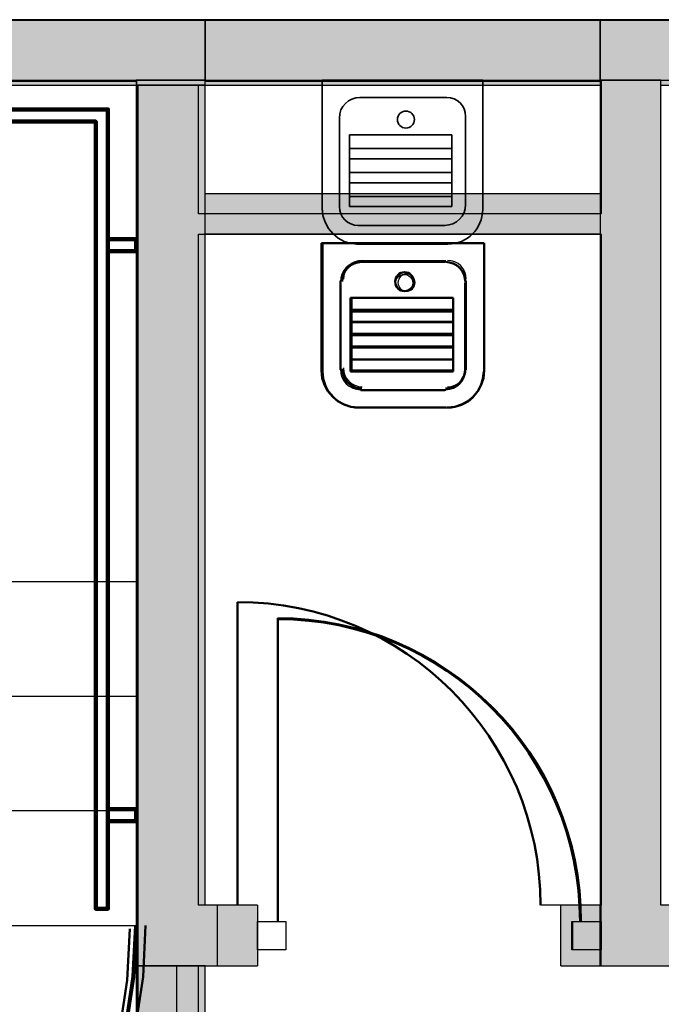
# Model space of a CAD drawing. Header units: metres. Extents: x -1 to 430, y -6 to 31.
# Tile 154 of 169: x 415.49 to 417.08, y 25.79 to 28.23. Entities that reach past the tile are written whole.
import ezdxf

# ---------------------------------------------------------------- set-up
doc = ezdxf.new("R2010")
doc.units = ezdxf.units.M
doc.linetypes.add('CONTINUA', pattern=[0])
doc.linetypes.add('VERDECKT', pattern=[9.525, 6.35, -3.175])
for name, color, linetype, lineweight in [('3D P1 MURS EXISTENTS', 7, 'CONTINUA', 25), ('3D P1 MURS NOUS', 7, 'CONTINUA', 25), ('3D P2 MURS', 7, 'CONTINUA', 25), ('3D P2 MURS NOUS', 7, 'CONTINUA', 25), ('3D P3 MURS', 7, 'CONTINUA', 25), ('3D P3 MURS NOUS', 7, 'CONTINUA', 25), ('3D P4 MURS', 7, 'CONTINUA', 25), ('3D P4 MURS NOUS', 7, 'CONTINUA', 25), ('3D P5 MURS', 7, 'CONTINUA', 25), ('3D P5 MURS NOUS', 7, 'CONTINUA', 25), ('3D PA MURS', 7, 'CONTINUA', 25), ('3D PA MURS NOUS', 7, 'CONTINUA', 25), ('P1 ESCALES 2D', 7, 'CONTINUA', 25), ('P1 MOBLES', 7, 'CONTINUA', 25), ('P2 ESCALES 2D', 7, 'CONTINUA', 25), ('P2 MOBLES 2D', 7, 'CONTINUA', 25), ('P3 ESCALES 2D', 7, 'CONTINUA', 25), ('P3 MOBLES', 7, 'CONTINUA', 25), ('P4 ESCALES 2D', 7, 'CONTINUA', 25), ('P4 MOBLES', 7, 'CONTINUA', 25), ('P5 ESCALA 2D', 7, 'CONTINUA', 25), ('P5 MOBLES', 7, 'CONTINUA', 25), ('PA ESCALES 2D', 7, 'CONTINUA', 25), ('PA MOBLES', 7, 'CONTINUA', 25)]:
    doc.layers.add(name, color=color, linetype=linetype, lineweight=lineweight)

# ---------------------------------------------------------------- blocks, each defined once
blk = doc.blocks.new('OBJETO_COMPLEJO_0')
at = {"layer": '3D P1 MURS NOUS', "color": 240, "linetype": 'CONTINUA', "lineweight": 140, "transparency": 33554687}
for points in [[(410.9304, 25.9895), (410.9004, 25.9896), (410.9003, 28.0082), (415.7064, 28.0082), (415.7064, 26.0308), (415.6764, 26.0308), (415.6764, 27.9782), (410.9302, 27.9782), (410.9304, 25.9895)], [(415.7762, 27.6574), (415.7064, 27.6574), (415.7064, 27.6874), (415.7762, 27.6874), (415.7762, 27.6574)], [(415.7762, 26.2474), (415.7064, 26.2474), (415.7064, 26.2774), (415.7762, 26.2774), (415.7762, 26.2474)]]:
    blk.add_lwpolyline(points, close=True, dxfattribs=at)
blk = doc.blocks.new('OBJETO_COMPLEJO_27')
at = {"layer": '3D P2 MURS NOUS', "color": 240, "linetype": 'CONTINUA', "lineweight": 140, "transparency": 33554687}
for points in [[(410.9304, 25.9895), (410.9004, 25.9896), (410.9003, 28.0082), (415.7064, 28.0082), (415.7064, 26.0308), (415.6764, 26.0308), (415.6764, 27.9782), (410.9302, 27.9782), (410.9304, 25.9895)], [(415.7762, 27.6574), (415.7064, 27.6574), (415.7064, 27.6874), (415.7762, 27.6874), (415.7762, 27.6574)], [(415.7762, 26.2474), (415.7064, 26.2474), (415.7064, 26.2774), (415.7762, 26.2774), (415.7762, 26.2474)]]:
    blk.add_lwpolyline(points, close=True, dxfattribs=at)
blk = doc.blocks.new('OBJETO_COMPLEJO_73')
at = {"layer": '3D P3 MURS NOUS', "color": 240, "linetype": 'CONTINUA', "lineweight": 140, "transparency": 33554687}
for points in [[(410.9304, 25.9895), (410.9004, 25.9896), (410.9003, 28.0082), (415.7064, 28.0082), (415.7064, 26.0308), (415.6764, 26.0308), (415.6764, 27.9782), (410.9302, 27.9782), (410.9304, 25.9895)], [(415.7762, 27.6574), (415.7064, 27.6574), (415.7064, 27.6874), (415.7762, 27.6874), (415.7762, 27.6574)], [(415.7762, 26.2474), (415.7064, 26.2474), (415.7064, 26.2774), (415.7762, 26.2774), (415.7762, 26.2474)]]:
    blk.add_lwpolyline(points, close=True, dxfattribs=at)
blk = doc.blocks.new('OBJETO_COMPLEJO_105')
at = {"layer": '3D P4 MURS NOUS', "color": 240, "linetype": 'CONTINUA', "lineweight": 140, "transparency": 33554687}
for points in [[(410.9304, 25.9895), (410.9004, 25.9896), (410.9003, 28.0082), (415.7064, 28.0082), (415.7064, 26.0308), (415.6764, 26.0308), (415.6764, 27.9782), (410.9302, 27.9782), (410.9304, 25.9895)], [(415.7762, 27.6574), (415.7064, 27.6574), (415.7064, 27.6874), (415.7762, 27.6874), (415.7762, 27.6574)], [(415.7762, 26.2474), (415.7064, 26.2474), (415.7064, 26.2774), (415.7762, 26.2774), (415.7762, 26.2474)]]:
    blk.add_lwpolyline(points, close=True, dxfattribs=at)
blk = doc.blocks.new('OBJETO_COMPLEJO_155')
at = {"layer": '3D P5 MURS NOUS', "color": 240, "linetype": 'CONTINUA', "lineweight": 140, "transparency": 33554687}
for points in [[(410.9304, 25.9895), (410.9004, 25.9896), (410.9003, 28.0082), (415.7064, 28.0082), (415.7064, 26.0308), (415.6764, 26.0308), (415.6764, 27.9782), (410.9302, 27.9782), (410.9304, 25.9895)], [(415.7762, 27.6574), (415.7064, 27.6574), (415.7064, 27.6874), (415.7762, 27.6874), (415.7762, 27.6574)], [(415.7762, 26.2474), (415.7064, 26.2474), (415.7064, 26.2774), (415.7762, 26.2774), (415.7762, 26.2474)]]:
    blk.add_lwpolyline(points, close=True, dxfattribs=at)
blk = doc.blocks.new('OBJETO_COMPLEJO_213')
at = {"layer": '3D PA MURS NOUS', "color": 240, "linetype": 'CONTINUA', "lineweight": 140, "transparency": 33554687}
for points in [[(410.9304, 25.9896), (410.9004, 25.9897), (410.9003, 28.0082), (415.7064, 28.0082), (415.7064, 26.0308), (415.6764, 26.0308), (415.6764, 27.9782), (410.9302, 27.9782), (410.9304, 25.9896)], [(415.7762, 27.6574), (415.7064, 27.6574), (415.7064, 27.6874), (415.7762, 27.6874), (415.7762, 27.6574)], [(415.7762, 26.2474), (415.7064, 26.2474), (415.7064, 26.2774), (415.7762, 26.2774), (415.7762, 26.2474)]]:
    blk.add_lwpolyline(points, close=True, dxfattribs=at)

msp = doc.modelspace()

# ---------------------------------------------------------------- hatches: boundary and pattern name
at = {"layer": '3D P1 MURS EXISTENTS', "linetype": 'CONTINUA', "lineweight": 18, "true_color": 0xa0a0a0, "transparency": 33554687}
for points in [[(426.8464, 28.2282), (401.2904, 28.2282), (401.2607, 28.0782), (426.8153, 28.0782)], [(415.777, 28.0782), (415.777, 25.8895), (415.947, 25.8895), (415.947, 28.0782)], [(417.077, 26.0395), (417.077, 28.0782), (416.927, 28.0782), (416.927, 26.0395)], [(415.947, 27.6995), (416.927, 27.6995), (416.927, 27.7495), (415.947, 27.7495)], [(416.077, 25.8895), (416.077, 26.0395), (415.947, 26.0395), (415.947, 25.8895)], [(416.927, 25.8895), (417.707, 25.8895), (417.707, 26.0395), (416.927, 26.0395)]]:
    msp.add_hatch(color=253, dxfattribs=at).paths.add_polyline_path(points)
at = {"layer": '3D P1 MURS NOUS', "linetype": 'CONTINUA', "lineweight": 18, "transparency": 33554687}
msp.add_hatch(color=220, dxfattribs=at).paths.add_polyline_path([(415.777, 25.8895), (415.777, 25.2588), (415.947, 25.2588), (415.947, 25.8895)])
at = {"layer": '3D P2 MURS', "linetype": 'CONTINUA', "lineweight": 18, "true_color": 0xa0a0a0, "transparency": 33554687}
for points in [[(426.8464, 28.2282), (401.2904, 28.2282), (401.2587, 28.0682), (415.7808, 28.0682), (415.7808, 28.0683), (415.9308, 28.0683), (415.9308, 28.0682), (426.8132, 28.0682)], [(415.7808, 28.0683), (415.7808, 25.8895), (415.9308, 25.8895), (415.9308, 28.0683)], [(417.077, 26.0395), (417.077, 28.0682), (416.927, 28.0682), (416.927, 26.0395)], [(415.9308, 27.6995), (416.927, 27.6995), (416.927, 27.7495), (415.9308, 27.7495)], [(416.077, 25.8895), (416.077, 26.0395), (415.9308, 26.0395), (415.9308, 25.8895)], [(416.927, 25.8895), (417.557, 25.8895), (417.557, 26.0395), (416.927, 26.0395)]]:
    msp.add_hatch(color=253, dxfattribs=at).paths.add_polyline_path(points)
at = {"layer": '3D P2 MURS NOUS', "linetype": 'CONTINUA', "lineweight": 18, "transparency": 33554687}
msp.add_hatch(color=220, dxfattribs=at).paths.add_polyline_path([(415.7808, 25.8895), (415.7808, 25.3397), (415.9308, 25.3397), (415.9308, 25.8895)])
at = {"layer": '3D P3 MURS', "linetype": 'CONTINUA', "lineweight": 18, "true_color": 0xa0a0a0, "transparency": 33554687}
for points in [[(426.8464, 28.2282), (401.2904, 28.2282), (401.2587, 28.0682), (426.8132, 28.0682)], [(415.777, 28.0682), (415.777, 25.8895), (415.947, 25.8895), (415.947, 28.0682)], [(417.077, 26.0395), (417.077, 28.0682), (416.927, 28.0682), (416.927, 26.0395)], [(415.947, 27.6995), (416.927, 27.6995), (416.927, 27.7995), (415.947, 27.7995)], [(416.077, 25.8895), (416.077, 26.0395), (415.947, 26.0395), (415.947, 25.8895)], [(416.927, 25.8895), (417.707, 25.8895), (417.707, 26.0395), (416.927, 26.0395)]]:
    msp.add_hatch(color=253, dxfattribs=at).paths.add_polyline_path(points)
at = {"layer": '3D P3 MURS NOUS', "linetype": 'CONTINUA', "lineweight": 18, "transparency": 33554687}
msp.add_hatch(color=220, dxfattribs=at).paths.add_polyline_path([(415.777, 25.8895), (415.777, 25.3397), (415.947, 25.3397), (415.947, 25.8895)])
at = {"layer": '3D P4 MURS', "linetype": 'CONTINUA', "lineweight": 18, "true_color": 0xa0a0a0, "transparency": 33554687}
for points in [[(426.8464, 28.2282), (401.2904, 28.2282), (401.2587, 28.0682), (426.8132, 28.0682)], [(415.777, 28.0682), (415.777, 25.8895), (415.947, 25.8895), (415.947, 28.0682)], [(417.0747, 26.0395), (417.0747, 28.0682), (416.9247, 28.0682), (416.9247, 26.0395)], [(415.947, 27.6995), (416.9247, 27.6995), (416.9247, 27.7995), (415.947, 27.7995)], [(416.077, 25.8895), (416.077, 26.0395), (415.947, 26.0395), (415.947, 25.8895)], [(416.9247, 25.8895), (417.707, 25.8895), (417.707, 26.0395), (416.9247, 26.0395)]]:
    msp.add_hatch(color=253, dxfattribs=at).paths.add_polyline_path(points)
at = {"layer": '3D P4 MURS NOUS', "linetype": 'CONTINUA', "lineweight": 18, "transparency": 33554687}
msp.add_hatch(color=220, dxfattribs=at).paths.add_polyline_path([(415.777, 25.8895), (415.777, 25.3397), (415.947, 25.3397), (415.947, 25.8895)])
at = {"layer": '3D P5 MURS', "linetype": 'CONTINUA', "lineweight": 18, "true_color": 0xa0a0a0, "transparency": 33554687}
for points in [[(426.8464, 28.2282), (401.2904, 28.2282), (401.2587, 28.0682), (426.8133, 28.0682)], [(415.777, 28.0682), (415.777, 25.8895), (415.947, 25.8895), (415.947, 28.0682)], [(417.077, 26.0395), (417.077, 28.0682), (416.927, 28.0682), (416.927, 26.0395)], [(415.947, 27.6995), (416.927, 27.6995), (416.927, 27.7995), (415.947, 27.7995)], [(416.077, 25.8895), (416.077, 26.0395), (415.947, 26.0395), (415.947, 25.8895)], [(416.927, 25.8895), (417.557, 25.8895), (417.557, 26.0395), (417.077, 26.0395), (416.927, 26.0395)]]:
    msp.add_hatch(color=253, dxfattribs=at).paths.add_polyline_path(points)
at = {"layer": '3D P5 MURS NOUS', "linetype": 'CONTINUA', "lineweight": 18, "transparency": 33554687}
msp.add_hatch(color=220, dxfattribs=at).paths.add_polyline_path([(415.777, 25.8895), (415.777, 25.3397), (415.947, 25.3397), (415.947, 25.8895)])
at = {"layer": '3D PA MURS', "linetype": 'CONTINUA', "lineweight": 18, "true_color": 0xa0a0a0, "transparency": 33554687}
for points in [[(415.9469, 28.2301), (405.7759, 28.2301), (405.7759, 28.0801), (415.9469, 28.0801)], [(421.287, 28.2301), (416.9247, 28.2301), (416.9247, 28.0801), (421.287, 28.0801)], [(415.7769, 28.0801), (415.7769, 25.8896), (415.9469, 25.8896), (415.9469, 28.0801)], [(417.0747, 26.0396), (417.0747, 28.0801), (416.9247, 28.0801), (416.9247, 26.0396)], [(415.9469, 26.0396), (415.9469, 25.8896), (415.977, 25.8896), (415.977, 26.0396)], [(417.7069, 25.8896), (417.7069, 26.0396), (416.827, 26.0396), (416.827, 25.8896)]]:
    msp.add_hatch(color=253, dxfattribs=at).paths.add_polyline_path(points)
at = {"layer": '3D PA MURS NOUS', "linetype": 'CONTINUA', "lineweight": 18, "transparency": 33554687}
for points in [[(416.9247, 28.2301), (415.9469, 28.2301), (415.9469, 28.0801), (416.9247, 28.0801)], [(415.8769, 25.3396), (415.8769, 25.8896), (415.7769, 25.8896), (415.7769, 25.3396)]]:
    msp.add_hatch(color=220, dxfattribs=at).paths.add_polyline_path(points)

# ---------------------------------------------------------------- linework, layer by layer
at = {"layer": '3D P1 MURS EXISTENTS', "color": 7, "linetype": 'CONTINUA', "lineweight": 25, "transparency": 33554687}
for p, q in [((426.8464, 28.2282), (401.2904, 28.2282)), ((408.9875, 28.0782), (415.777, 28.0782)), ((415.777, 28.0782), (415.777, 25.8895)), ((415.947, 27.7495), (415.947, 28.0782)), ((415.947, 28.0782), (416.927, 28.0782)), ((416.927, 28.0782), (416.927, 27.7495)), ((416.927, 27.7495), (415.947, 27.7495)), ((415.947, 27.6995), (416.927, 27.6995)), ((415.947, 26.0395), (415.947, 27.6995)), ((416.927, 27.6995), (416.927, 26.0395)), ((416.077, 26.0395), (415.947, 26.0395)), ((416.077, 26.0395), (416.077, 25.8895)), ((416.927, 25.8895), (416.927, 26.0395)), ((415.777, 25.8895), (415.947, 25.8895)), ((415.947, 25.8895), (416.077, 25.8895)), ((416.927, 25.8895), (417.707, 25.8895))]:
    msp.add_line(p, q, dxfattribs=at)
at = {"layer": '3D P1 MURS EXISTENTS', "color": 202, "linetype": 'CONTINUA', "lineweight": 50, "transparency": 33554687}
msp.add_line((416.127, 25.9995), (416.127, 26.7495), dxfattribs=at)
at = {"layer": '3D P1 MURS EXISTENTS', "color": 7, "linetype": 'CONTINUA', "lineweight": 25, "transparency": 33554687}
for points in [[(416.147, 25.9295), (416.077, 25.9295), (416.077, 25.9995), (416.147, 25.9995), (416.147, 25.9295)], [(416.927, 25.9295), (416.857, 25.9295), (416.857, 25.9995), (416.927, 25.9995), (416.927, 25.9295)]]:
    msp.add_lwpolyline(points, close=True, dxfattribs=at)
at = {"layer": '3D P1 MURS EXISTENTS', "color": 202, "linetype": 'CONTINUA', "lineweight": 50, "transparency": 33554687}
msp.add_arc((416.127, 25.9995), 0.75, 0, 90, dxfattribs=at)
at = {"layer": '3D P1 MURS NOUS', "color": 7, "linetype": 'CONTINUA', "lineweight": 25, "transparency": 33554687}
for p, q in [((415.777, 25.8895), (415.777, 25.2588)), ((415.947, 25.8895), (415.777, 25.8895)), ((415.947, 25.2588), (415.947, 25.8895))]:
    msp.add_line(p, q, dxfattribs=at)
at = {"layer": '3D P2 MURS', "color": 7, "linetype": 'CONTINUA', "lineweight": 25, "transparency": 33554687}
for p, q in [((426.8464, 28.2282), (401.2904, 28.2282)), ((410.827, 28.0682), (415.7808, 28.0682)), ((415.7808, 28.0682), (415.7808, 25.8895)), ((415.9308, 28.0682), (416.927, 28.0682)), ((415.9308, 27.7495), (415.9308, 28.0682)), ((416.927, 28.0682), (416.927, 27.7495)), ((416.927, 27.7495), (415.9308, 27.7495)), ((415.9308, 27.6995), (416.927, 27.6995)), ((415.9308, 26.0395), (415.9308, 27.6995)), ((416.927, 27.6995), (416.927, 26.0395)), ((416.077, 26.0395), (415.9308, 26.0395)), ((416.077, 26.0395), (416.077, 25.8895)), ((416.927, 25.8895), (416.927, 25.8995)), ((415.7808, 25.8895), (415.9308, 25.8895)), ((415.9308, 25.8895), (416.077, 25.8895)), ((416.927, 25.8895), (417.557, 25.8895))]:
    msp.add_line(p, q, dxfattribs=at)
at = {"layer": '3D P2 MURS', "color": 202, "linetype": 'CONTINUA', "lineweight": 50, "transparency": 33554687}
msp.add_line((416.127, 25.9995), (416.127, 26.7495), dxfattribs=at)
at = {"layer": '3D P2 MURS', "color": 7, "linetype": 'CONTINUA', "lineweight": 25, "transparency": 33554687}
for points in [[(416.147, 25.9295), (416.077, 25.9295), (416.077, 25.9995), (416.147, 25.9995), (416.147, 25.9295)], [(416.927, 25.9295), (416.857, 25.9295), (416.857, 25.9995), (416.927, 25.9995), (416.927, 25.9295)]]:
    msp.add_lwpolyline(points, close=True, dxfattribs=at)
at = {"layer": '3D P2 MURS', "color": 202, "linetype": 'CONTINUA', "lineweight": 50, "transparency": 33554687}
msp.add_arc((416.127, 25.9995), 0.75, 0, 90, dxfattribs=at)
at = {"layer": '3D P2 MURS NOUS', "color": 7, "linetype": 'CONTINUA', "lineweight": 25, "transparency": 33554687}
for p, q in [((415.7808, 25.8895), (415.7808, 25.3397)), ((415.9308, 25.8895), (415.7808, 25.8895)), ((415.9308, 25.3397), (415.9308, 25.8895))]:
    msp.add_line(p, q, dxfattribs=at)
at = {"layer": '3D P3 MURS', "color": 7, "linetype": 'CONTINUA', "lineweight": 25, "transparency": 33554687}
for p, q in [((426.8464, 28.2282), (401.2904, 28.2282)), ((408.987, 28.0682), (415.777, 28.0682)), ((415.777, 28.0682), (415.777, 25.8895)), ((415.947, 28.0682), (416.927, 28.0682)), ((415.947, 27.7995), (415.947, 28.0682)), ((416.927, 28.0682), (416.927, 27.7995)), ((416.927, 27.7995), (415.947, 27.7995)), ((415.947, 27.6995), (416.927, 27.6995)), ((415.947, 26.0395), (415.947, 27.6995)), ((416.927, 27.6995), (416.927, 26.0395)), ((416.077, 26.0395), (415.947, 26.0395)), ((416.077, 26.0395), (416.077, 25.8895)), ((416.927, 25.8895), (416.927, 26.0395)), ((415.777, 25.8895), (415.947, 25.8895)), ((415.947, 25.8895), (416.077, 25.8895)), ((416.927, 25.8895), (417.707, 25.8895))]:
    msp.add_line(p, q, dxfattribs=at)
at = {"layer": '3D P3 MURS', "color": 202, "linetype": 'CONTINUA', "lineweight": 50, "transparency": 33554687}
msp.add_line((416.127, 25.9995), (416.127, 26.7495), dxfattribs=at)
at = {"layer": '3D P3 MURS', "color": 7, "linetype": 'CONTINUA', "lineweight": 25, "transparency": 33554687}
for points in [[(416.147, 25.9295), (416.077, 25.9295), (416.077, 25.9995), (416.147, 25.9995), (416.147, 25.9295)], [(416.927, 25.9295), (416.857, 25.9295), (416.857, 25.9995), (416.927, 25.9995), (416.927, 25.9295)]]:
    msp.add_lwpolyline(points, close=True, dxfattribs=at)
at = {"layer": '3D P3 MURS', "color": 202, "linetype": 'CONTINUA', "lineweight": 50, "transparency": 33554687}
msp.add_arc((416.127, 25.9995), 0.75, 0, 90, dxfattribs=at)
at = {"layer": '3D P3 MURS NOUS', "color": 7, "linetype": 'CONTINUA', "lineweight": 25, "transparency": 33554687}
for p, q in [((415.777, 25.8895), (415.777, 25.3397)), ((415.947, 25.8895), (415.777, 25.8895)), ((415.947, 25.3397), (415.947, 25.8895))]:
    msp.add_line(p, q, dxfattribs=at)
at = {"layer": '3D P4 MURS', "color": 7, "linetype": 'CONTINUA', "lineweight": 25, "transparency": 33554687}
for p, q in [((426.8464, 28.2282), (401.2904, 28.2282)), ((408.987, 28.0682), (416.9247, 28.0682)), ((415.777, 28.0682), (415.777, 25.8895)), ((415.947, 28.0682), (415.777, 28.0682)), ((415.947, 27.7995), (415.947, 28.0682)), ((416.9247, 28.0682), (416.9247, 27.7995)), ((417.0747, 26.0395), (417.0747, 28.0682)), ((417.0747, 28.0682), (418.987, 28.0682)), ((416.9247, 27.7995), (415.947, 27.7995)), ((415.947, 26.0395), (415.947, 27.6995)), ((415.947, 27.6995), (416.9247, 27.6995)), ((416.9247, 27.6995), (416.9247, 26.0395)), ((416.077, 26.0395), (415.947, 26.0395)), ((416.077, 26.0395), (416.077, 25.8895)), ((416.9247, 25.8895), (416.9247, 26.0395)), ((417.707, 26.0395), (417.0747, 26.0395)), ((415.777, 25.8895), (415.947, 25.8895)), ((415.947, 25.8895), (416.077, 25.8895)), ((416.9247, 25.8895), (417.707, 25.8895))]:
    msp.add_line(p, q, dxfattribs=at)
at = {"layer": '3D P4 MURS', "color": 202, "linetype": 'CONTINUA', "lineweight": 50, "transparency": 33554687}
msp.add_line((416.127, 25.9995), (416.127, 26.7472), dxfattribs=at)
at = {"layer": '3D P4 MURS', "color": 7, "linetype": 'CONTINUA', "lineweight": 25, "transparency": 33554687}
for points in [[(416.147, 25.9295), (416.077, 25.9295), (416.077, 25.9995), (416.147, 25.9995), (416.147, 25.9295)], [(416.9247, 25.9295), (416.8547, 25.9295), (416.8547, 25.9995), (416.9247, 25.9995), (416.9247, 25.9295)]]:
    msp.add_lwpolyline(points, close=True, dxfattribs=at)
at = {"layer": '3D P4 MURS', "color": 202, "linetype": 'CONTINUA', "lineweight": 50, "transparency": 33554687}
msp.add_arc((416.127, 25.9995), 0.7477, 0, 90, dxfattribs=at)
at = {"layer": '3D P4 MURS NOUS', "color": 7, "linetype": 'CONTINUA', "lineweight": 25, "transparency": 33554687}
for p, q in [((415.777, 25.8895), (415.777, 25.3397)), ((415.947, 25.8895), (415.777, 25.8895)), ((415.947, 25.3397), (415.947, 25.8895))]:
    msp.add_line(p, q, dxfattribs=at)
at = {"layer": '3D P5 MURS', "color": 7, "linetype": 'CONTINUA', "lineweight": 25, "transparency": 33554687}
for p, q in [((426.8464, 28.2282), (401.2904, 28.2282)), ((408.987, 28.0682), (416.927, 28.0682)), ((415.777, 28.0682), (415.777, 25.8895)), ((415.947, 28.0682), (415.777, 28.0682)), ((415.947, 27.7995), (415.947, 28.0682)), ((416.927, 28.0682), (416.927, 27.7995)), ((416.927, 27.7995), (415.947, 27.7995)), ((415.947, 27.6995), (416.927, 27.6995)), ((415.947, 26.0395), (415.947, 27.6995)), ((416.927, 27.6995), (416.927, 26.0395)), ((416.077, 26.0395), (415.947, 26.0395)), ((416.077, 26.0395), (416.077, 25.8895)), ((416.927, 25.8895), (416.927, 26.0395)), ((415.777, 25.8895), (415.947, 25.8895)), ((415.947, 25.8895), (416.077, 25.8895)), ((416.927, 25.8895), (417.557, 25.8895))]:
    msp.add_line(p, q, dxfattribs=at)
at = {"layer": '3D P5 MURS', "color": 202, "linetype": 'CONTINUA', "lineweight": 50, "transparency": 33554687}
msp.add_line((416.127, 25.9995), (416.127, 26.7495), dxfattribs=at)
at = {"layer": '3D P5 MURS', "color": 7, "linetype": 'CONTINUA', "lineweight": 25, "transparency": 33554687}
for points in [[(416.147, 25.9295), (416.077, 25.9295), (416.077, 25.9995), (416.147, 25.9995), (416.147, 25.9295)], [(416.927, 25.9295), (416.857, 25.9295), (416.857, 25.9995), (416.927, 25.9995), (416.927, 25.9295)]]:
    msp.add_lwpolyline(points, close=True, dxfattribs=at)
at = {"layer": '3D P5 MURS', "color": 202, "linetype": 'CONTINUA', "lineweight": 50, "transparency": 33554687}
msp.add_arc((416.127, 25.9995), 0.75, 0, 90, dxfattribs=at)
at = {"layer": '3D P5 MURS NOUS', "color": 7, "linetype": 'CONTINUA', "lineweight": 25, "transparency": 33554687}
for p, q in [((415.777, 25.8895), (415.777, 25.3397)), ((415.947, 25.8895), (415.777, 25.8895)), ((415.947, 25.3397), (415.947, 25.8895))]:
    msp.add_line(p, q, dxfattribs=at)
at = {"layer": '3D PA MURS', "color": 7, "linetype": 'CONTINUA', "lineweight": 25, "transparency": 33554687}
for p, q in [((415.9469, 28.2301), (405.7759, 28.2301)), ((415.9469, 28.0801), (415.9469, 28.2301)), ((421.287, 28.2301), (416.9247, 28.2301)), ((416.9247, 28.2301), (416.9247, 28.0801)), ((410.8271, 28.0801), (415.7769, 28.0801)), ((415.7769, 28.0801), (415.9469, 28.0801)), ((415.7769, 28.0801), (415.7769, 25.8896)), ((415.9469, 28.0801), (415.7769, 28.0801)), ((415.9469, 26.0396), (415.9469, 28.0801)), ((416.9247, 28.0801), (417.0747, 28.0801)), ((417.0747, 28.0801), (416.9247, 28.0801)), ((416.9247, 28.0801), (416.9247, 26.0396)), ((417.0747, 28.0801), (418.9874, 28.0801)), ((417.0747, 26.0396), (417.0747, 28.0801)), ((415.977, 26.0396), (415.9469, 26.0396)), ((415.977, 26.0396), (415.977, 25.8896)), ((416.027, 26.0396), (415.977, 26.0396)), ((416.827, 26.0396), (416.777, 26.0396)), ((416.827, 25.8896), (416.827, 26.0396)), ((416.9247, 26.0396), (416.827, 26.0396)), ((417.7069, 26.0396), (417.0747, 26.0396)), ((415.7769, 25.8896), (415.9469, 25.8896)), ((415.9469, 25.8896), (415.977, 25.8896)), ((416.827, 25.8896), (417.7069, 25.8896))]:
    msp.add_line(p, q, dxfattribs=at)
at = {"layer": '3D PA MURS', "color": 202, "linetype": 'CONTINUA', "lineweight": 50, "transparency": 33554687}
msp.add_line((416.027, 26.0396), (416.027, 26.7896), dxfattribs=at)
msp.add_arc((416.027, 26.0396), 0.75, 0, 90, dxfattribs=at)
at = {"layer": '3D PA MURS NOUS', "color": 7, "linetype": 'CONTINUA', "lineweight": 25, "transparency": 33554687}
for p, q in [((416.9247, 28.2301), (415.9469, 28.2301)), ((415.9469, 28.2301), (415.9469, 28.0801)), ((416.9247, 28.0801), (416.9247, 28.2301)), ((415.9469, 28.0801), (416.9247, 28.0801)), ((415.8769, 25.8896), (415.7769, 25.8896)), ((415.7769, 25.8896), (415.7769, 25.3396)), ((415.8769, 25.3396), (415.8769, 25.8896))]:
    msp.add_line(p, q, dxfattribs=at)
at = {"layer": '3D PA MURS NOUS', "color": 2, "lineweight": 35, "transparency": 33554687}
for p, q in [((416.2369, 28.0801), (416.634, 28.0801)), ((416.2369, 28.0801), (416.2369, 27.7593)), ((416.634, 28.0801), (416.634, 27.7608)), ((416.3302, 28.0379), (416.5448, 28.0379)), ((416.2792, 27.9869), (416.2792, 27.7677)), ((416.5917, 27.991), (416.5917, 27.7729)), ((416.3045, 27.945), (416.3045, 27.7677)), ((416.3045, 27.945), (416.5579, 27.945)), ((416.5579, 27.945), (416.5579, 27.7677)), ((416.3045, 27.9112), (416.5579, 27.9112)), ((416.3045, 27.8859), (416.5579, 27.8859)), ((416.3045, 27.8521), (416.5579, 27.8521)), ((416.3045, 27.8268), (416.5579, 27.8268)), ((416.3045, 27.7931), (416.5579, 27.7931)), ((416.3045, 27.7677), (416.5579, 27.7677)), ((416.3256, 27.7213), (416.5401, 27.7213)), ((416.3214, 27.6749), (416.548, 27.6749))]:
    msp.add_line(p, q, dxfattribs=at)
msp.add_lwpolyline([(416.465, 27.983), (416.4646, 27.9873), (416.4634, 27.9912), (416.4614, 27.9948), (416.4588, 27.9979), (416.4557, 28.0005), (416.4521, 28.0024), (416.4482, 28.0037), (416.4439, 28.0041), (416.4396, 28.0037), (416.4357, 28.0024), (416.4321, 28.0005), (416.429, 27.9979), (416.4264, 27.9948), (416.4244, 27.9912), (416.4232, 27.9873), (416.4228, 27.983), (416.4232, 27.9787), (416.4244, 27.9748), (416.4264, 27.9712), (416.429, 27.9681), (416.4321, 27.9655), (416.4357, 27.9636), (416.4396, 27.9623), (416.4439, 27.9619), (416.4482, 27.9623), (416.4521, 27.9636), (416.4557, 27.9655), (416.4588, 27.9681), (416.4614, 27.9712), (416.4634, 27.9748), (416.4646, 27.9787), (416.465, 27.983)], close=True, dxfattribs=at)
for points in [[(416.2792, 27.7677), (416.2801, 27.7584), (416.2828, 27.7497), (416.2871, 27.7418), (416.2928, 27.7349), (416.2997, 27.7292), (416.3075, 27.7249), (416.3163, 27.7222), (416.3256, 27.7213)], [(416.2369, 27.7635), (416.2387, 27.7456), (416.2439, 27.729), (416.2521, 27.7139), (416.2629, 27.7008), (416.276, 27.69), (416.2911, 27.6818), (416.3078, 27.6767), (416.3256, 27.6749)]]:
    msp.add_lwpolyline(points, dxfattribs=at)
for centre, radius, start, end in [((416.3302, 27.9869), 0.051, 90, 180), ((416.5448, 27.991), 0.0469, 0, 90), ((416.5401, 27.7729), 0.0516, 270, 0), ((416.548, 27.7608), 0.0859, 270, 0)]:
    msp.add_arc(centre, radius, start, end, dxfattribs=at)
at = {"layer": 'P1 ESCALES 2D', "color": 7, "lineweight": 25, "transparency": 33554687}
for p, q in [((416.2385, 27.6767), (416.6355, 27.6767)), ((416.2385, 27.6767), (416.2385, 27.3559)), ((416.6355, 27.6767), (416.6355, 27.3559)), ((416.3314, 27.6345), (416.5426, 27.6345)), ((416.2807, 27.5838), (416.2807, 27.3643)), ((416.5933, 27.5838), (416.5933, 27.3643)), ((416.3061, 27.5416), (416.3061, 27.3643)), ((416.3061, 27.5416), (416.5595, 27.5416)), ((416.5595, 27.5416), (416.5595, 27.3643)), ((416.3061, 27.5078), (416.5595, 27.5078)), ((416.3061, 27.4825), (416.5595, 27.4825)), ((416.3061, 27.4488), (416.5595, 27.4488)), ((416.3061, 27.4234), (416.5595, 27.4234)), ((416.3061, 27.3897), (416.5595, 27.3897)), ((416.3061, 27.3643), (416.5595, 27.3643)), ((416.3314, 27.3137), (416.5426, 27.3137)), ((416.3229, 27.2715), (416.5426, 27.2715)), ((415.777, 26.8395), (414.607, 26.8395)), ((415.777, 26.5561), (414.607, 26.5561)), ((415.777, 26.2728), (414.607, 26.2728)), ((410.827, 25.9895), (415.777, 25.9895))]:
    msp.add_line(p, q, dxfattribs=at)
for points in [[(416.3356, 27.6345), (416.3263, 27.6335), (416.3175, 27.6308), (416.3096, 27.6266), (416.3028, 27.6209), (416.2971, 27.614), (416.2928, 27.6061), (416.2901, 27.5974), (416.2892, 27.5881)], [(416.5933, 27.5881), (416.5923, 27.5974), (416.5896, 27.6061), (416.5853, 27.614), (416.5797, 27.6209), (416.5728, 27.6266), (416.5649, 27.6308), (416.5562, 27.6335), (416.5468, 27.6345)], [(416.2385, 27.3601), (416.2403, 27.3422), (416.2454, 27.3256), (416.2536, 27.3105), (416.2645, 27.2974), (416.2776, 27.2866), (416.2926, 27.2784), (416.3093, 27.2733), (416.3272, 27.2715)], [(416.2892, 27.3686), (416.2901, 27.3592), (416.2928, 27.3505), (416.2971, 27.3426), (416.3028, 27.3357), (416.3096, 27.3301), (416.3175, 27.3258), (416.3263, 27.3231), (416.3356, 27.3221)], [(416.5468, 27.3221), (416.5562, 27.3231), (416.5649, 27.3258), (416.5728, 27.3301), (416.5797, 27.3357), (416.5853, 27.3426), (416.5896, 27.3505), (416.5923, 27.3592), (416.5933, 27.3686)], [(416.5468, 27.2715), (416.5647, 27.2733), (416.5813, 27.2784), (416.5964, 27.2866), (416.6095, 27.2974), (416.6203, 27.3105), (416.6285, 27.3256), (416.6337, 27.3422), (416.6355, 27.3601)]]:
    msp.add_lwpolyline(points, dxfattribs=at)
msp.add_lwpolyline([(416.4666, 27.5796), (416.4661, 27.5839), (416.4649, 27.5878), (416.4629, 27.5914), (416.4604, 27.5945), (416.4572, 27.5971), (416.4537, 27.5991), (416.4497, 27.6003), (416.4454, 27.6007), (416.4412, 27.6003), (416.4372, 27.5991), (416.4336, 27.5971), (416.4305, 27.5945), (416.4279, 27.5914), (416.426, 27.5878), (416.4247, 27.5839), (416.4243, 27.5796), (416.4247, 27.5754), (416.426, 27.5714), (416.4279, 27.5678), (416.4305, 27.5647), (416.4336, 27.5621), (416.4372, 27.5602), (416.4412, 27.5589), (416.4454, 27.5585), (416.4497, 27.5589), (416.4537, 27.5602), (416.4572, 27.5621), (416.4604, 27.5647), (416.4629, 27.5678), (416.4649, 27.5714), (416.4661, 27.5754), (416.4666, 27.5796)], close=True, dxfattribs=at)
at = {"layer": 'P1 MOBLES', "color": 202, "linetype": 'VERDECKT', "lineweight": 50, "transparency": 33554687}
msp.add_arc((414.5363, 25.9883), 1.2418, 270, 0, dxfattribs=at)
at = {"layer": 'P2 ESCALES 2D', "color": 7, "lineweight": 25, "transparency": 33554687}
for p, q in [((416.927, 27.6995), (415.947, 27.6995)), ((416.2385, 27.6767), (416.6355, 27.6767)), ((416.2385, 27.6767), (416.2385, 27.3559)), ((416.6355, 27.6767), (416.6355, 27.3559)), ((416.3314, 27.6345), (416.5426, 27.6345)), ((416.2807, 27.5838), (416.2807, 27.3643)), ((416.5933, 27.5838), (416.5933, 27.3643)), ((416.3061, 27.5416), (416.3061, 27.3643)), ((416.3061, 27.5416), (416.5595, 27.5416)), ((416.5595, 27.5416), (416.5595, 27.3643)), ((416.3061, 27.5078), (416.5595, 27.5078)), ((416.3061, 27.4825), (416.5595, 27.4825)), ((416.3061, 27.4488), (416.5595, 27.4488)), ((416.3061, 27.4234), (416.5595, 27.4234)), ((416.3061, 27.3897), (416.5595, 27.3897)), ((416.3061, 27.3643), (416.5595, 27.3643)), ((416.3314, 27.3137), (416.5426, 27.3137)), ((416.3229, 27.2715), (416.5426, 27.2715)), ((415.777, 26.8395), (414.607, 26.8395)), ((415.777, 26.5561), (414.607, 26.5561)), ((415.777, 26.2728), (414.607, 26.2728)), ((410.827, 25.9895), (415.777, 25.9895))]:
    msp.add_line(p, q, dxfattribs=at)
for points in [[(416.3356, 27.6345), (416.3263, 27.6335), (416.3175, 27.6308), (416.3096, 27.6266), (416.3028, 27.6209), (416.2971, 27.614), (416.2928, 27.6061), (416.2901, 27.5974), (416.2892, 27.5881)], [(416.5933, 27.5881), (416.5923, 27.5974), (416.5896, 27.6061), (416.5853, 27.614), (416.5797, 27.6209), (416.5728, 27.6266), (416.5649, 27.6308), (416.5562, 27.6335), (416.5468, 27.6345)], [(416.2385, 27.3601), (416.2403, 27.3422), (416.2454, 27.3256), (416.2536, 27.3105), (416.2645, 27.2974), (416.2776, 27.2866), (416.2926, 27.2784), (416.3093, 27.2733), (416.3272, 27.2715)], [(416.2892, 27.3686), (416.2901, 27.3592), (416.2928, 27.3505), (416.2971, 27.3426), (416.3028, 27.3357), (416.3096, 27.3301), (416.3175, 27.3258), (416.3263, 27.3231), (416.3356, 27.3221)], [(416.5468, 27.3221), (416.5562, 27.3231), (416.5649, 27.3258), (416.5728, 27.3301), (416.5797, 27.3357), (416.5853, 27.3426), (416.5896, 27.3505), (416.5923, 27.3592), (416.5933, 27.3686)], [(416.5468, 27.2715), (416.5647, 27.2733), (416.5813, 27.2784), (416.5964, 27.2866), (416.6095, 27.2974), (416.6203, 27.3105), (416.6285, 27.3256), (416.6337, 27.3422), (416.6355, 27.3601)]]:
    msp.add_lwpolyline(points, dxfattribs=at)
msp.add_lwpolyline([(416.4666, 27.5796), (416.4661, 27.5839), (416.4649, 27.5878), (416.4629, 27.5914), (416.4604, 27.5945), (416.4572, 27.5971), (416.4537, 27.5991), (416.4497, 27.6003), (416.4454, 27.6007), (416.4412, 27.6003), (416.4372, 27.5991), (416.4336, 27.5971), (416.4305, 27.5945), (416.4279, 27.5914), (416.426, 27.5878), (416.4247, 27.5839), (416.4243, 27.5796), (416.4247, 27.5754), (416.426, 27.5714), (416.4279, 27.5678), (416.4305, 27.5647), (416.4336, 27.5621), (416.4372, 27.5602), (416.4412, 27.5589), (416.4454, 27.5585), (416.4497, 27.5589), (416.4537, 27.5602), (416.4572, 27.5621), (416.4604, 27.5647), (416.4629, 27.5678), (416.4649, 27.5714), (416.4661, 27.5754), (416.4666, 27.5796)], close=True, dxfattribs=at)
at = {"layer": 'P2 MOBLES 2D', "color": 202, "linetype": 'VERDECKT', "lineweight": 50, "transparency": 33554687}
msp.add_arc((414.5581, 25.9892), 1.2418, 270, 0, dxfattribs=at)
at = {"layer": 'P3 ESCALES 2D', "color": 7, "lineweight": 25, "transparency": 33554687}
for p, q in [((416.2385, 27.6767), (416.6355, 27.6767)), ((416.2385, 27.6767), (416.2385, 27.3559)), ((416.6355, 27.6767), (416.6355, 27.3559)), ((416.3314, 27.6345), (416.5426, 27.6345)), ((416.2807, 27.5838), (416.2807, 27.3643)), ((416.5933, 27.5838), (416.5933, 27.3643)), ((416.3061, 27.5416), (416.3061, 27.3643)), ((416.3061, 27.5416), (416.5595, 27.5416)), ((416.5595, 27.5416), (416.5595, 27.3643)), ((416.3061, 27.5078), (416.5595, 27.5078)), ((416.3061, 27.4825), (416.5595, 27.4825)), ((416.3061, 27.4488), (416.5595, 27.4488)), ((416.3061, 27.4234), (416.5595, 27.4234)), ((416.3061, 27.3897), (416.5595, 27.3897)), ((416.3061, 27.3643), (416.5595, 27.3643)), ((416.3314, 27.3137), (416.5426, 27.3137)), ((416.3229, 27.2715), (416.5426, 27.2715)), ((415.777, 26.8395), (414.607, 26.8395)), ((415.777, 26.5561), (414.607, 26.5561)), ((415.777, 26.2728), (414.607, 26.2728)), ((410.827, 25.9895), (415.777, 25.9895))]:
    msp.add_line(p, q, dxfattribs=at)
for points in [[(416.3356, 27.6345), (416.3263, 27.6335), (416.3175, 27.6308), (416.3096, 27.6266), (416.3028, 27.6209), (416.2971, 27.614), (416.2928, 27.6061), (416.2901, 27.5974), (416.2892, 27.5881)], [(416.5933, 27.5881), (416.5923, 27.5974), (416.5896, 27.6061), (416.5853, 27.614), (416.5797, 27.6209), (416.5728, 27.6266), (416.5649, 27.6308), (416.5562, 27.6335), (416.5468, 27.6345)], [(416.2385, 27.3601), (416.2403, 27.3422), (416.2454, 27.3256), (416.2536, 27.3105), (416.2645, 27.2974), (416.2776, 27.2866), (416.2926, 27.2784), (416.3093, 27.2733), (416.3272, 27.2715)], [(416.2892, 27.3686), (416.2901, 27.3592), (416.2928, 27.3505), (416.2971, 27.3426), (416.3028, 27.3357), (416.3096, 27.3301), (416.3175, 27.3258), (416.3263, 27.3231), (416.3356, 27.3221)], [(416.5468, 27.3221), (416.5562, 27.3231), (416.5649, 27.3258), (416.5728, 27.3301), (416.5797, 27.3357), (416.5853, 27.3426), (416.5896, 27.3505), (416.5923, 27.3592), (416.5933, 27.3686)], [(416.5468, 27.2715), (416.5647, 27.2733), (416.5813, 27.2784), (416.5964, 27.2866), (416.6095, 27.2974), (416.6203, 27.3105), (416.6285, 27.3256), (416.6337, 27.3422), (416.6355, 27.3601)]]:
    msp.add_lwpolyline(points, dxfattribs=at)
msp.add_lwpolyline([(416.4666, 27.5796), (416.4661, 27.5839), (416.4649, 27.5878), (416.4629, 27.5914), (416.4604, 27.5945), (416.4572, 27.5971), (416.4537, 27.5991), (416.4497, 27.6003), (416.4454, 27.6007), (416.4412, 27.6003), (416.4372, 27.5991), (416.4336, 27.5971), (416.4305, 27.5945), (416.4279, 27.5914), (416.426, 27.5878), (416.4247, 27.5839), (416.4243, 27.5796), (416.4247, 27.5754), (416.426, 27.5714), (416.4279, 27.5678), (416.4305, 27.5647), (416.4336, 27.5621), (416.4372, 27.5602), (416.4412, 27.5589), (416.4454, 27.5585), (416.4497, 27.5589), (416.4537, 27.5602), (416.4572, 27.5621), (416.4604, 27.5647), (416.4629, 27.5678), (416.4649, 27.5714), (416.4661, 27.5754), (416.4666, 27.5796)], close=True, dxfattribs=at)
at = {"layer": 'P3 MOBLES', "color": 202, "linetype": 'VERDECKT', "lineweight": 50, "transparency": 33554687}
msp.add_arc((414.5352, 25.9886), 1.2418, 270, 0, dxfattribs=at)
at = {"layer": 'P4 ESCALES 2D', "color": 7, "linetype": 'CONTINUA', "lineweight": 25, "transparency": 33554687}
for p, q in [((416.2366, 27.6767), (416.6373, 27.6767)), ((416.2366, 27.6767), (416.2366, 27.36)), ((416.6373, 27.6767), (416.6373, 27.36)), ((416.3318, 27.6316), (416.5422, 27.6316)), ((416.2817, 27.5815), (416.2817, 27.365)), ((416.5922, 27.5815), (416.5922, 27.365)), ((416.3105, 27.5411), (416.3105, 27.3608)), ((416.3105, 27.5411), (416.5609, 27.5411)), ((416.5609, 27.5411), (416.5609, 27.3608)), ((416.3105, 27.511), (416.5609, 27.511)), ((416.3105, 27.481), (416.5609, 27.481)), ((416.3105, 27.4509), (416.5609, 27.4509)), ((416.3105, 27.4209), (416.5609, 27.4209)), ((416.3105, 27.3908), (416.5609, 27.3908)), ((416.3105, 27.3608), (416.5609, 27.3608)), ((416.3318, 27.315), (416.5422, 27.315)), ((416.3268, 27.2699), (416.5472, 27.2699))]:
    msp.add_line(p, q, dxfattribs=at)
at = {"layer": 'P4 ESCALES 2D', "color": 7, "lineweight": 25, "transparency": 33554687}
for p, q in [((415.777, 26.8395), (414.607, 26.8395)), ((415.777, 26.5561), (414.607, 26.5561)), ((415.777, 26.2728), (414.607, 26.2728)), ((410.827, 25.9895), (415.777, 25.9895))]:
    msp.add_line(p, q, dxfattribs=at)
at = {"layer": 'P4 ESCALES 2D', "color": 7, "linetype": 'CONTINUA', "lineweight": 25, "transparency": 33554687}
msp.add_circle((416.4396, 27.5788), 0.0213, dxfattribs=at)
for centre, radius, start, end in [((416.3318, 27.5815), 0.0501, 90, 180), ((416.5422, 27.5815), 0.0501, 0, 90), ((416.3268, 27.36), 0.0902, 180, 270), ((416.3318, 27.365), 0.0501, 180, 270), ((416.5422, 27.365), 0.0501, 270, 0), ((416.5472, 27.36), 0.0902, 270, 0)]:
    msp.add_arc(centre, radius, start, end, dxfattribs=at)
at = {"layer": 'P4 MOBLES', "color": 202, "linetype": 'CONTINUA', "lineweight": 50, "transparency": 33554687}
for p, q in [((416.2353, 27.6773), (416.6374, 27.6773)), ((416.2353, 27.6773), (416.2353, 27.3598)), ((416.6374, 27.6773), (416.6374, 27.3598)), ((416.3326, 27.6308), (416.54, 27.6308)), ((416.2818, 27.58), (416.2818, 27.3641)), ((416.5908, 27.58), (416.5908, 27.3641)), ((416.3072, 27.5419), (416.3072, 27.3598)), ((416.3072, 27.5419), (416.5612, 27.5419)), ((416.5612, 27.5419), (416.5612, 27.3598)), ((416.3072, 27.5122), (416.5612, 27.5122)), ((416.3072, 27.4826), (416.5612, 27.4826)), ((416.3072, 27.453), (416.5612, 27.453)), ((416.3072, 27.4191), (416.5612, 27.4191)), ((416.3072, 27.3895), (416.5612, 27.3895)), ((416.3072, 27.3598), (416.5612, 27.3598)), ((416.3326, 27.3133), (416.54, 27.3133)), ((416.3242, 27.2709), (416.5443, 27.2709))]:
    msp.add_line(p, q, dxfattribs=at)
for points in [[(416.3347, 27.6308), (416.3249, 27.6298), (416.3158, 27.6269), (416.3075, 27.6225), (416.3003, 27.6165), (416.2944, 27.6093), (416.2899, 27.601), (416.287, 27.5919), (416.2861, 27.5821)], [(416.5908, 27.5821), (416.5899, 27.5919), (416.587, 27.601), (416.5825, 27.6093), (416.5766, 27.6165), (416.5694, 27.6225), (416.5611, 27.6269), (416.552, 27.6298), (416.5422, 27.6308)], [(416.2353, 27.362), (416.2371, 27.3436), (416.2424, 27.3265), (416.2508, 27.3111), (416.2619, 27.2976), (416.2754, 27.2865), (416.2908, 27.2781), (416.3079, 27.2728), (416.3263, 27.2709)], [(416.2861, 27.3662), (416.287, 27.3564), (416.2899, 27.3472), (416.2944, 27.339), (416.3003, 27.3318), (416.3075, 27.3258), (416.3158, 27.3213), (416.3249, 27.3185), (416.3347, 27.3175)], [(416.5422, 27.3175), (416.552, 27.3185), (416.5611, 27.3213), (416.5694, 27.3258), (416.5766, 27.3318), (416.5825, 27.339), (416.587, 27.3472), (416.5899, 27.3564), (416.5908, 27.3662)], [(416.5464, 27.2709), (416.5647, 27.2728), (416.5818, 27.2781), (416.5973, 27.2865), (416.6108, 27.2976), (416.6219, 27.3111), (416.6303, 27.3265), (416.6356, 27.3436), (416.6374, 27.362)]]:
    msp.add_lwpolyline(points, dxfattribs=at)
msp.add_lwpolyline([(416.4639, 27.5821), (416.4634, 27.5868), (416.462, 27.5911), (416.4599, 27.5951), (416.457, 27.5985), (416.4536, 27.6014), (416.4496, 27.6035), (416.4453, 27.6049), (416.4406, 27.6054), (416.4359, 27.6049), (416.4315, 27.6035), (416.4276, 27.6014), (416.4241, 27.5985), (416.4213, 27.5951), (416.4191, 27.5911), (416.4178, 27.5868), (416.4173, 27.5821), (416.4178, 27.5774), (416.4191, 27.573), (416.4213, 27.5691), (416.4241, 27.5656), (416.4276, 27.5628), (416.4315, 27.5606), (416.4359, 27.5593), (416.4406, 27.5588), (416.4453, 27.5593), (416.4496, 27.5606), (416.4536, 27.5628), (416.457, 27.5656), (416.4599, 27.5691), (416.462, 27.573), (416.4634, 27.5774), (416.4639, 27.5821)], close=True, dxfattribs=at)
at = {"layer": 'P4 MOBLES', "color": 202, "linetype": 'VERDECKT', "lineweight": 50, "transparency": 33554687}
msp.add_arc((414.5321, 25.9883), 1.2418, 271.2006, 0, dxfattribs=at)
at = {"layer": 'P5 ESCALA 2D', "color": 7, "lineweight": 25, "transparency": 33554687}
for p, q in [((416.927, 27.6995), (415.947, 27.6995)), ((415.777, 26.8395), (414.607, 26.8395)), ((415.777, 26.5561), (414.607, 26.5561)), ((415.777, 26.2728), (414.607, 26.2728)), ((410.827, 25.9895), (415.777, 25.9895))]:
    msp.add_line(p, q, dxfattribs=at)
at = {"layer": 'P5 ESCALA 2D', "color": 7, "linetype": 'CONTINUA', "lineweight": 25, "transparency": 33554687}
for p, q in [((416.2366, 27.6767), (416.6373, 27.6767)), ((416.2366, 27.6767), (416.2366, 27.36)), ((416.6373, 27.6767), (416.6373, 27.36)), ((416.3318, 27.6316), (416.5422, 27.6316)), ((416.2817, 27.5815), (416.2817, 27.365)), ((416.5922, 27.5815), (416.5922, 27.365)), ((416.3105, 27.5411), (416.3105, 27.3608)), ((416.3105, 27.5411), (416.5609, 27.5411)), ((416.5609, 27.5411), (416.5609, 27.3608)), ((416.3105, 27.511), (416.5609, 27.511)), ((416.3105, 27.481), (416.5609, 27.481)), ((416.3105, 27.4509), (416.5609, 27.4509)), ((416.3105, 27.4209), (416.5609, 27.4209)), ((416.3105, 27.3908), (416.5609, 27.3908)), ((416.3105, 27.3608), (416.5609, 27.3608)), ((416.3318, 27.315), (416.5422, 27.315)), ((416.3268, 27.2699), (416.5472, 27.2699))]:
    msp.add_line(p, q, dxfattribs=at)
msp.add_circle((416.4396, 27.5788), 0.0213, dxfattribs=at)
for centre, radius, start, end in [((416.3318, 27.5815), 0.0501, 90, 180), ((416.5422, 27.5815), 0.0501, 0, 90), ((416.3268, 27.36), 0.0902, 180, 270), ((416.3318, 27.365), 0.0501, 180, 270), ((416.5422, 27.365), 0.0501, 270, 0), ((416.5472, 27.36), 0.0902, 270, 0)]:
    msp.add_arc(centre, radius, start, end, dxfattribs=at)
at = {"layer": 'P5 MOBLES', "color": 202, "linetype": 'VERDECKT', "lineweight": 50, "transparency": 33554687}
msp.add_arc((414.5321, 25.9883), 1.2418, 271.2006, 0, dxfattribs=at)
at = {"layer": 'PA ESCALES 2D', "color": 7, "linetype": 'CONTINUA', "lineweight": 25, "transparency": 33554687}
for p, q in [((415.7769, 26.8396), (414.6069, 26.8396)), ((415.7769, 26.5563), (414.6069, 26.5563)), ((415.7769, 26.2729), (414.6069, 26.2729)), ((412.0769, 25.9896), (415.7769, 25.9896))]:
    msp.add_line(p, q, dxfattribs=at)
at = {"layer": 'PA MOBLES', "color": 202, "linetype": 'VERDECKT', "lineweight": 50, "transparency": 33554687}
msp.add_arc((414.5187, 25.9809), 1.2418, 270, 0, dxfattribs=at)

# ---------------------------------------------------------------- block references
at = {"layer": '3D P1 MURS NOUS', "color": 240, "linetype": 'CONTINUA', "lineweight": 140, "transparency": 33554687}
msp.add_blockref('OBJETO_COMPLEJO_0', (0, 0), dxfattribs=at)
at = {"layer": '3D P2 MURS NOUS', "color": 240, "linetype": 'CONTINUA', "lineweight": 140, "transparency": 33554687}
msp.add_blockref('OBJETO_COMPLEJO_27', (0, 0), dxfattribs=at)
at = {"layer": '3D P3 MURS NOUS', "color": 240, "linetype": 'CONTINUA', "lineweight": 140, "transparency": 33554687}
msp.add_blockref('OBJETO_COMPLEJO_73', (0, 0), dxfattribs=at)
at = {"layer": '3D P4 MURS NOUS', "color": 240, "linetype": 'CONTINUA', "lineweight": 140, "transparency": 33554687}
msp.add_blockref('OBJETO_COMPLEJO_105', (0, 0), dxfattribs=at)
at = {"layer": '3D P5 MURS NOUS', "color": 240, "linetype": 'CONTINUA', "lineweight": 140, "transparency": 33554687}
msp.add_blockref('OBJETO_COMPLEJO_155', (0, 0), dxfattribs=at)
at = {"layer": '3D PA MURS NOUS', "color": 240, "linetype": 'CONTINUA', "lineweight": 140, "transparency": 33554687}
msp.add_blockref('OBJETO_COMPLEJO_213', (0, 0), dxfattribs=at)

doc.saveas('drawing.dxf')
